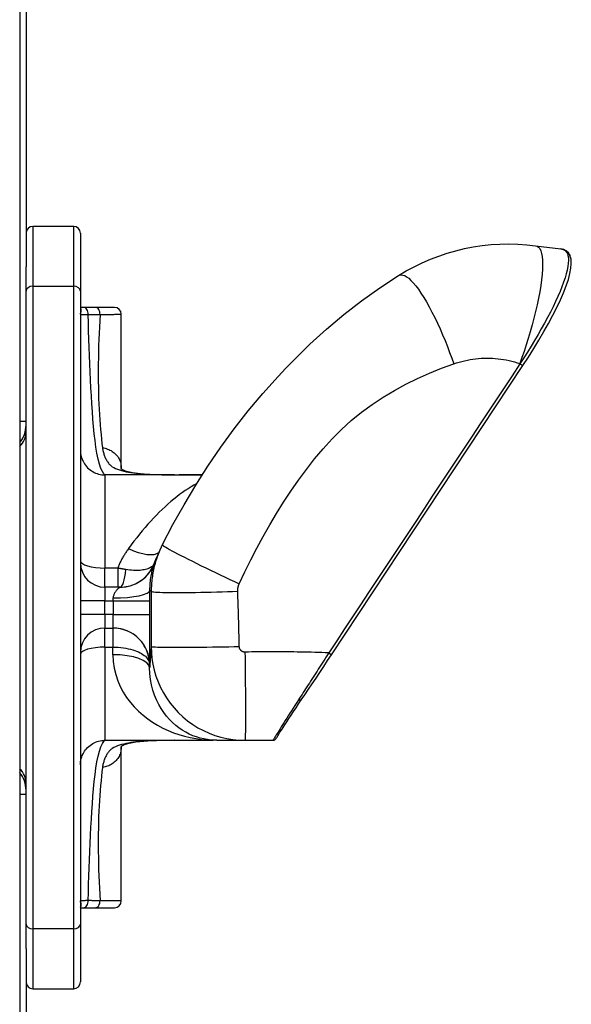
# Model space of a CAD drawing. Header units: inches. Extents: x 6 to 217, y 10 to 119.
# Tile 133 of 141: x 102.54 to 104.13, y 48.73 to 51.58. Entities that reach past the tile are written whole.
import ezdxf

# ---------------------------------------------------------------- set-up
doc = ezdxf.new("R2010")
doc.units = ezdxf.units.IN
doc.header["$MEASUREMENT"] = 0
doc.layers.add('Visible Edges(ANSI)', color=7, linetype='Continuous', lineweight=25)
doc.layers.add('Visible Tangent Edges(ANSI)', color=7, linetype='Continuous', lineweight=25)

msp = doc.modelspace()

# ---------------------------------------------------------------- linework, layer by layer
at = {"layer": 'Visible Edges(ANSI)'}
for p, q in [((102.5385, 79.6177), (102.5385, 20.1367)), ((102.557, 77.0195), (102.557, 50.8633)), ((102.6948, 50.9801), (102.5766, 50.9801)), ((102.7144, 50.9604), (102.7144, 50.7929)), ((104.0316, 50.9245), (104.105, 50.9152)), ((102.557, 50.7929), (102.557, 50.8633)), ((102.557, 48.9625), (102.557, 50.7929)), ((102.7144, 50.7929), (102.7144, 48.9625)), ((102.7232, 50.7458), (102.7144, 50.7458)), ((102.7576, 50.7458), (102.7232, 50.7458)), ((102.8129, 50.7458), (102.7576, 50.7458)), ((102.8326, 50.2806), (102.8326, 50.7262)), ((103.4411, 49.7413), (103.9945, 50.5777)), ((102.5385, 50.4171), (102.557, 50.4171)), ((102.9866, 50.2616), (102.7853, 50.2616)), ((102.9866, 50.2616), (102.9999, 50.2616)), ((102.9335, 50.019), (102.9418, 50.0385)), ((102.9418, 50.0385), (102.9516, 50.0598)), ((102.8288, 49.9368), (102.7853, 49.9368)), ((102.7853, 49.8187), (102.8086, 49.8187)), ((102.7853, 49.4939), (102.9866, 49.4939)), ((102.8326, 49.4766), (102.8326, 49.4748)), ((102.8326, 49.0293), (102.8326, 49.4748)), ((102.9866, 49.4939), (102.9999, 49.4939)), ((103.0688, 49.494), (103.0805, 49.494)), ((103.1094, 49.4939), (103.1904, 49.4939)), ((103.1904, 49.4939), (103.2718, 49.4939)), ((102.5385, 49.3384), (102.557, 49.3384)), ((102.7144, 49.0096), (102.7232, 49.0096)), ((102.7232, 49.0096), (102.7576, 49.0096)), ((102.7576, 49.0096), (102.8129, 49.0096)), ((102.557, 48.8921), (102.557, 48.9625)), ((102.7144, 48.9625), (102.7144, 48.7951)), ((102.557, 48.8921), (102.557, 22.736)), ((102.5766, 48.7754), (102.6948, 48.7754))]:
    msp.add_line(p, q, dxfattribs=at)
at = {"layer": 'Visible Edges(ANSI)', "flags": 128}
for points in [[(103.6351, 50.8382), (103.6572, 50.8514), (103.68, 50.8637), (103.7033, 50.875), (103.7271, 50.8853), (103.7513, 50.8945), (103.7758, 50.9028), (103.8007, 50.9099), (103.8257, 50.916), (103.8511, 50.9209), (103.8767, 50.9248), (103.9025, 50.9275), (103.9284, 50.9292), (103.9543, 50.9297), (103.9802, 50.9291), (104.006, 50.9274), (104.0316, 50.9245)], [(103.9945, 50.5777), (104.0106, 50.6023), (104.0262, 50.627), (104.0413, 50.6516), (104.0556, 50.6759), (104.0691, 50.6999), (104.0817, 50.7233), (104.0932, 50.7459), (104.1035, 50.7678), (104.1126, 50.7886), (104.1202, 50.8083), (104.1264, 50.8267), (104.1309, 50.8436), (104.1338, 50.8591), (104.1349, 50.8731), (104.1341, 50.8855), (104.131, 50.8965)], [(104.1308, 50.8969), (104.1264, 50.9039), (104.1203, 50.9095), (104.113, 50.9133), (104.105, 50.9152)], [(104.1235, 50.902), (104.1239, 50.902), (104.1243, 50.9019), (104.1247, 50.9018), (104.1251, 50.9017), (104.1255, 50.9016), (104.1259, 50.9014), (104.1262, 50.9013), (104.1266, 50.9011), (104.127, 50.9009), (104.1273, 50.9007), (104.1277, 50.9005), (104.128, 50.9002), (104.1283, 50.9), (104.1286, 50.8997), (104.1289, 50.8994), (104.1292, 50.8992), (104.1295, 50.8989), (104.1298, 50.8986), (104.13, 50.8982), (104.1302, 50.8979), (104.1304, 50.8976), (104.1306, 50.8972), (104.1308, 50.8969), (104.131, 50.8965)], [(102.9516, 50.0598), (102.982, 50.1181), (103.0141, 50.1754), (103.0479, 50.2318), (103.0834, 50.2871), (103.1206, 50.3413), (103.1595, 50.3944), (103.2001, 50.4464), (103.2423, 50.497), (103.2861, 50.5462), (103.3086, 50.5702), (103.3315, 50.5937), (103.3547, 50.6168), (103.3783, 50.6394), (103.4267, 50.6833), (103.4767, 50.7252), (103.5281, 50.7651), (103.5809, 50.8028), (103.6351, 50.8382)], [(102.7144, 50.3325), (102.7146, 50.3278), (102.715, 50.3232), (102.7158, 50.3186), (102.7169, 50.3141), (102.7182, 50.3097), (102.7198, 50.3053), (102.7218, 50.3011), (102.7239, 50.297), (102.7264, 50.2931), (102.7291, 50.2893), (102.732, 50.2857), (102.7352, 50.2823), (102.7386, 50.2792), (102.7422, 50.2762), (102.7459, 50.2735), (102.7499, 50.2711), (102.754, 50.2689), (102.7582, 50.267), (102.7625, 50.2653), (102.767, 50.264), (102.7715, 50.263), (102.7761, 50.2622), (102.7807, 50.2617), (102.7853, 50.2616)], [(102.8326, 50.2806), (102.8325, 50.2789), (102.8323, 50.2785), (102.832, 50.2791), (102.8321, 50.2792), (102.8329, 50.2787), (102.8348, 50.2775), (102.8377, 50.276), (102.8417, 50.2743), (102.8465, 50.2727), (102.8522, 50.2711), (102.8652, 50.2684), (102.8801, 50.2663), (102.8962, 50.2647), (102.9133, 50.2636), (102.9311, 50.2628), (102.9495, 50.2622), (102.9684, 50.2618), (102.9877, 50.2616)], [(103.0666, 50.2615), (103.0498, 50.2615), (103.0329, 50.2615), (103.0163, 50.2616), (102.9999, 50.2616)], [(103.3535, 49.6108), (103.3638, 49.6259), (103.3743, 49.6416), (103.3851, 49.6576), (103.3961, 49.6739), (103.4072, 49.6905), (103.4185, 49.7073), (103.4298, 49.7243), (103.4411, 49.7413)], [(103.2718, 49.4939), (103.2748, 49.4943), (103.2765, 49.495), (103.278, 49.4961), (103.2791, 49.4971), (103.2797, 49.4978), (103.28, 49.4982), (103.2802, 49.4986), (103.2805, 49.499), (103.2815, 49.5007), (103.2832, 49.5033), (103.2854, 49.5069), (103.2883, 49.5115), (103.2918, 49.517), (103.2959, 49.5234), (103.3006, 49.5307), (103.3058, 49.5386), (103.3114, 49.5473), (103.3175, 49.5566), (103.3241, 49.5665), (103.331, 49.5769), (103.3382, 49.5878), (103.3457, 49.5991), (103.3535, 49.6108)], [(102.7144, 49.423), (102.7146, 49.4277), (102.715, 49.4323), (102.7158, 49.4368), (102.7169, 49.4413), (102.7182, 49.4458), (102.7198, 49.4501), (102.7218, 49.4544), (102.7239, 49.4584), (102.7264, 49.4624), (102.7291, 49.4661), (102.732, 49.4697), (102.7352, 49.4731), (102.7386, 49.4763), (102.7422, 49.4792), (102.7459, 49.4819), (102.7499, 49.4844), (102.754, 49.4866), (102.7582, 49.4885), (102.7625, 49.4901), (102.767, 49.4915), (102.7715, 49.4925), (102.7761, 49.4933), (102.7807, 49.4937), (102.7853, 49.4939)], [(102.9876, 49.4939), (102.9606, 49.4935), (102.9344, 49.4928), (102.9093, 49.4917), (102.8974, 49.4908), (102.8859, 49.4898), (102.875, 49.4885), (102.8648, 49.487), (102.8554, 49.4851), (102.8472, 49.483), (102.8405, 49.4807), (102.8356, 49.4784), (102.8329, 49.4768), (102.8321, 49.4762)], [(102.9999, 49.4939), (103.0168, 49.4939), (103.0341, 49.4939), (103.0514, 49.494), (103.0688, 49.494)]]:
    msp.add_lwpolyline(points, dxfattribs=at)
at = {"layer": 'Visible Edges(ANSI)'}
for centre, radius, start, end in [((102.5766, 50.9604), 0.0197, 90, 180), ((102.6948, 50.9604), 0.0197, 0, 90), ((102.8129, 50.7262), 0.0197, 0, 90), ((102.4782, 50.4056), 0.0787, 319.996, 0), ((102.7853, 50.0077), 0.0709, 180, 270), ((102.7853, 49.7478), 0.0709, 90, 180), ((102.4782, 49.3498), 0.0787, 0, 40.004), ((102.8129, 49.0293), 0.0197, 270, 0), ((102.5766, 48.7951), 0.0197, 180, 270), ((102.6948, 48.7951), 0.0197, 270, 0)]:
    msp.add_arc(centre, radius, start, end, dxfattribs=at)
for centre, major_axis, ratio, start_param, end_param in [((103.0805, 49.4993), (-0.1897, 0), 0.028121, 1.570807, 1.665169), ((103.0905, 49.4125), (0.1151, 0.0117), 0.700795, 1.385374, 1.430574)]:
    msp.add_ellipse(centre, major_axis=major_axis, ratio=ratio, start_param=start_param, end_param=end_param, dxfattribs=at)
at = {"layer": 'Visible Tangent Edges(ANSI)'}
for p, q in [((102.5766, 50.9801), (102.5766, 50.8072)), ((102.6948, 50.8072), (102.6948, 50.9801)), ((102.5766, 50.8072), (102.5766, 48.9483)), ((102.5766, 50.8072), (102.6948, 50.8072)), ((102.6948, 48.9483), (102.6948, 50.8072)), ((103.9859, 50.5833), (103.9863, 50.5831)), ((103.9863, 50.5831), (103.9945, 50.5777)), ((102.7853, 50.2616), (102.7853, 49.9921)), ((102.8222, 49.9921), (102.7853, 49.9921)), ((102.7853, 49.9368), (102.7853, 49.9921)), ((102.8222, 49.9921), (102.8222, 49.9368)), ((102.7853, 49.9368), (102.7853, 49.8974)), ((102.9155, 49.9277), (102.9192, 49.9249)), ((102.9192, 49.9249), (102.9192, 49.9171)), ((102.7853, 49.8974), (102.7144, 49.8974)), ((102.7853, 49.858), (102.7853, 49.8974)), ((102.7853, 49.8974), (102.8092, 49.8974)), ((102.8092, 49.8974), (102.8092, 49.858)), ((102.8092, 49.8974), (102.9155, 49.8974)), ((102.9155, 49.858), (102.9155, 49.8974)), ((102.9192, 49.9171), (102.9192, 49.8384)), ((102.7853, 49.858), (102.7144, 49.858)), ((102.7853, 49.858), (102.7853, 49.8187)), ((102.8092, 49.858), (102.7853, 49.858)), ((102.8092, 49.858), (102.9155, 49.858)), ((102.9192, 49.8384), (102.9192, 49.765)), ((102.7853, 49.7634), (102.7853, 49.8187)), ((102.8081, 49.8187), (102.8081, 49.7634)), ((102.8086, 49.8187), (102.8081, 49.8187)), ((102.7853, 49.7634), (102.8081, 49.7634)), ((102.7853, 49.7634), (102.7853, 49.4939)), ((102.8081, 49.7634), (102.8083, 49.7634)), ((103.4329, 49.7467), (103.4411, 49.7413)), ((102.9145, 49.7124), (102.9149, 49.7124)), ((103.0688, 49.494), (103.0688, 49.494)), ((103.0805, 49.494), (103.0688, 49.494)), ((103.0805, 49.494), (103.0805, 49.494)), ((102.5766, 48.9483), (102.5766, 48.7754)), ((102.6948, 48.9483), (102.5766, 48.9483)), ((102.6948, 48.7754), (102.6948, 48.9483))]:
    msp.add_line(p, q, dxfattribs=at)
at = {"layer": 'Visible Tangent Edges(ANSI)', "flags": 128}
for points in [[(104.0316, 50.9245), (104.0361, 50.9232), (104.0401, 50.9203), (104.0436, 50.9159), (104.0465, 50.9099), (104.0489, 50.9023), (104.0506, 50.8931), (104.0516, 50.8824), (104.0519, 50.8702), (104.0516, 50.8567), (104.0505, 50.8418), (104.0488, 50.8258), (104.0465, 50.8089), (104.0436, 50.7911), (104.0401, 50.7726), (104.036, 50.7536), (104.0316, 50.7342), (104.0267, 50.7147), (104.0215, 50.6951), (104.016, 50.6756), (104.0102, 50.6563), (104.0043, 50.6374), (103.9982, 50.6188), (103.9921, 50.6008), (103.9859, 50.5833)], [(104.1235, 50.902), (104.1253, 50.8963), (104.1264, 50.8896), (104.1267, 50.882), (104.1262, 50.8735), (104.125, 50.8641), (104.123, 50.8539), (104.1203, 50.8429), (104.1168, 50.8311), (104.1126, 50.8187), (104.1077, 50.8056), (104.1022, 50.7919), (104.0961, 50.7777), (104.0894, 50.763), (104.0821, 50.7479), (104.0743, 50.7324), (104.0659, 50.7165), (104.0572, 50.7003), (104.048, 50.6839), (104.0385, 50.6673), (104.0286, 50.6506), (104.0184, 50.6338), (104.0079, 50.6169), (103.9972, 50.6), (103.9863, 50.5831)], [(104.1049, 50.9152), (104.106, 50.915), (104.107, 50.9149), (104.108, 50.9146), (104.109, 50.9144), (104.1099, 50.9141), (104.1109, 50.9138), (104.1118, 50.9134), (104.1127, 50.913), (104.1135, 50.9126), (104.1144, 50.9122), (104.1152, 50.9117), (104.116, 50.9111), (104.1167, 50.9106), (104.1175, 50.91), (104.1182, 50.9093), (104.1189, 50.9087), (104.1195, 50.9079), (104.1202, 50.9072), (104.1208, 50.9064), (104.1214, 50.9056), (104.1219, 50.9048), (104.1225, 50.9039), (104.123, 50.903), (104.1235, 50.902)], [(103.6351, 50.8382), (103.6388, 50.8399), (103.643, 50.8404), (103.6476, 50.8397), (103.6527, 50.8378), (103.6583, 50.8346), (103.6644, 50.8301), (103.6708, 50.8242), (103.6776, 50.8169), (103.6848, 50.8083), (103.6922, 50.7984), (103.6999, 50.7873), (103.7077, 50.775), (103.7157, 50.7617), (103.7237, 50.7474), (103.7317, 50.7324), (103.7396, 50.7167), (103.7474, 50.7004), (103.755, 50.6838), (103.7623, 50.6669), (103.7695, 50.6499), (103.7763, 50.6329), (103.7828, 50.616), (103.789, 50.5993), (103.7948, 50.5829)], [(102.7151, 50.7299), (102.7153, 50.7305), (102.7154, 50.7312), (102.7156, 50.7318), (102.7158, 50.7325), (102.7159, 50.7331), (102.7161, 50.7338), (102.7162, 50.7345), (102.7164, 50.7351), (102.7165, 50.7358), (102.7166, 50.7364), (102.7167, 50.7371), (102.7167, 50.7377), (102.7167, 50.7383), (102.7167, 50.7389), (102.7167, 50.7395), (102.7166, 50.7401), (102.7165, 50.7407), (102.7164, 50.7412), (102.7162, 50.7417), (102.7159, 50.7422), (102.7156, 50.7427), (102.7153, 50.7431), (102.7149, 50.7436), (102.7144, 50.7439)], [(102.7144, 50.7262), (102.7144, 50.7263), (102.7144, 50.7265), (102.7145, 50.7266), (102.7145, 50.7268), (102.7145, 50.7269), (102.7145, 50.7271), (102.7145, 50.7273), (102.7145, 50.7274), (102.7145, 50.7276), (102.7146, 50.7277), (102.7146, 50.7279), (102.7146, 50.728), (102.7146, 50.7282), (102.7147, 50.7284), (102.7147, 50.7285), (102.7147, 50.7287), (102.7148, 50.7288), (102.7148, 50.729), (102.7148, 50.7291), (102.7149, 50.7293), (102.7149, 50.7295), (102.715, 50.7296), (102.715, 50.7298), (102.7151, 50.7299)], [(102.7144, 50.7262), (102.7145, 50.7261), (102.7146, 50.726), (102.7148, 50.726), (102.7151, 50.7259), (102.7155, 50.7259), (102.7159, 50.7258), (102.7164, 50.7258), (102.7171, 50.7258), (102.7177, 50.7257), (102.7185, 50.7257), (102.7193, 50.7256), (102.7202, 50.7256), (102.7212, 50.7255), (102.7223, 50.7255), (102.7234, 50.7254), (102.7246, 50.7254), (102.7259, 50.7254), (102.7273, 50.7253), (102.7287, 50.7253), (102.7302, 50.7253), (102.7317, 50.7252), (102.7333, 50.7252), (102.735, 50.7252), (102.7367, 50.7251)], [(102.7367, 50.7251), (102.7382, 50.7252), (102.7396, 50.7252), (102.741, 50.7252), (102.7425, 50.7252), (102.7439, 50.7252), (102.7453, 50.7253), (102.7468, 50.7253), (102.7482, 50.7253), (102.7496, 50.7253), (102.7511, 50.7254), (102.7525, 50.7254), (102.7539, 50.7254), (102.7554, 50.7254), (102.7568, 50.7254), (102.7582, 50.7255), (102.7597, 50.7255), (102.7611, 50.7255), (102.7625, 50.7255), (102.764, 50.7255), (102.7654, 50.7256), (102.7668, 50.7256), (102.7683, 50.7256), (102.7697, 50.7256), (102.7711, 50.7256)], [(102.7853, 50.2616), (102.7823, 50.2646), (102.7782, 50.2709), (102.7736, 50.2804), (102.7692, 50.2928), (102.7654, 50.3075), (102.762, 50.324), (102.7591, 50.3419), (102.7566, 50.3609), (102.7544, 50.3808), (102.7525, 50.4016), (102.7507, 50.423), (102.7491, 50.4449), (102.7476, 50.4672), (102.7462, 50.4899), (102.7449, 50.5129), (102.7437, 50.5362), (102.7426, 50.5596), (102.7415, 50.5832), (102.7406, 50.6068), (102.7397, 50.6305), (102.7388, 50.6542), (102.7381, 50.6779), (102.7374, 50.7016), (102.7367, 50.7251)], [(102.7711, 50.7256), (102.7701, 50.7075), (102.7692, 50.6893), (102.7684, 50.6713), (102.7677, 50.6534), (102.7671, 50.6356), (102.7666, 50.6179), (102.7662, 50.6003), (102.766, 50.583), (102.7658, 50.5658), (102.7658, 50.5488), (102.7659, 50.5319), (102.7662, 50.5154), (102.7666, 50.499), (102.7671, 50.4829), (102.7677, 50.467), (102.7685, 50.4514), (102.7694, 50.4361), (102.7704, 50.4212), (102.7715, 50.4066), (102.7726, 50.3924), (102.7739, 50.3786), (102.7753, 50.3652), (102.7767, 50.3524), (102.7782, 50.3401)], [(102.7711, 50.7256), (102.7759, 50.7257), (102.7805, 50.7257), (102.7849, 50.7257), (102.7892, 50.7258), (102.7932, 50.7258), (102.7971, 50.7258), (102.8009, 50.7259), (102.8044, 50.7259), (102.8077, 50.7259), (102.8109, 50.7259), (102.8138, 50.726), (102.8165, 50.726), (102.8191, 50.726), (102.8214, 50.726), (102.8235, 50.726), (102.8254, 50.7261), (102.8271, 50.7261), (102.8285, 50.7261), (102.8297, 50.7261), (102.8307, 50.7261), (102.8315, 50.7261), (102.8321, 50.7261), (102.8324, 50.7261), (102.8326, 50.7262)], [(103.1739, 49.9465), (103.1903, 49.9813), (103.2072, 50.0158), (103.2248, 50.05), (103.243, 50.0838), (103.2621, 50.1173), (103.2818, 50.1503), (103.3023, 50.1828), (103.3235, 50.2149), (103.3455, 50.2464), (103.3683, 50.2774), (103.392, 50.3078), (103.4166, 50.3373), (103.4425, 50.3658), (103.4697, 50.393), (103.4982, 50.4187), (103.5279, 50.4429), (103.5588, 50.4654), (103.5905, 50.4864), (103.6231, 50.5059), (103.6564, 50.524), (103.6902, 50.5406), (103.7246, 50.5559), (103.7594, 50.57), (103.7948, 50.5829)], [(103.9863, 50.5831), (103.9633, 50.5483), (103.9402, 50.5134), (103.9172, 50.4786), (103.8941, 50.4437), (103.871, 50.4089), (103.848, 50.374), (103.8249, 50.3392), (103.8019, 50.3043), (103.7788, 50.2695), (103.7557, 50.2346), (103.7327, 50.1998), (103.7096, 50.1649), (103.6866, 50.1301), (103.6635, 50.0952), (103.6404, 50.0604), (103.6174, 50.0255), (103.5943, 49.9907), (103.5712, 49.9558), (103.5482, 49.921), (103.5251, 49.8861), (103.5021, 49.8513), (103.479, 49.8164), (103.4559, 49.7816), (103.4329, 49.7467)], [(103.7948, 50.5829), (103.8025, 50.5854), (103.8103, 50.5878), (103.8181, 50.5899), (103.826, 50.5919), (103.834, 50.5936), (103.8419, 50.5951), (103.85, 50.5963), (103.858, 50.5974), (103.8661, 50.5982), (103.8741, 50.5988), (103.8822, 50.5992), (103.8903, 50.5994), (103.8985, 50.5993), (103.9066, 50.599), (103.9147, 50.5985), (103.9228, 50.5977), (103.9308, 50.5967), (103.9389, 50.5955), (103.9468, 50.5941), (103.9548, 50.5924), (103.9627, 50.5904), (103.9705, 50.5883), (103.9783, 50.5859), (103.9859, 50.5833)], [(102.7782, 50.3401), (102.7819, 50.3395), (102.7855, 50.3387), (102.7892, 50.3376), (102.7927, 50.3364), (102.7962, 50.335), (102.7996, 50.3334), (102.803, 50.3317), (102.8062, 50.3297), (102.8092, 50.3275), (102.8122, 50.3252), (102.8149, 50.3227), (102.8175, 50.32), (102.8199, 50.3172), (102.8222, 50.3143), (102.8242, 50.3112), (102.826, 50.308), (102.8275, 50.3047), (102.8289, 50.3014), (102.83, 50.298), (102.831, 50.2946), (102.8317, 50.2911), (102.8322, 50.2876), (102.8325, 50.2841), (102.8326, 50.2806)], [(102.7782, 50.3401), (102.7786, 50.3373), (102.7791, 50.3346), (102.7796, 50.3318), (102.7802, 50.3291), (102.7808, 50.3264), (102.7816, 50.3238), (102.7823, 50.3212), (102.7832, 50.3187), (102.7841, 50.3161), (102.7851, 50.3137), (102.7861, 50.3113), (102.7872, 50.3089), (102.7884, 50.3066), (102.7897, 50.3043), (102.791, 50.3021), (102.7924, 50.2999), (102.7939, 50.2979), (102.7954, 50.2958), (102.797, 50.2939), (102.7987, 50.292), (102.8005, 50.2902), (102.8023, 50.2885), (102.8043, 50.2868), (102.8063, 50.2853)], [(102.8063, 50.2853), (102.8111, 50.2826), (102.8162, 50.2801), (102.8216, 50.2778), (102.8273, 50.2758), (102.8334, 50.2739), (102.8397, 50.2722), (102.8463, 50.2707), (102.8531, 50.2694), (102.8602, 50.2682), (102.8675, 50.2672), (102.875, 50.2663), (102.8828, 50.2656), (102.8907, 50.2649), (102.8987, 50.2643), (102.907, 50.2638), (102.9153, 50.2633), (102.9238, 50.2629), (102.9325, 50.2626), (102.9413, 50.2624), (102.9501, 50.2621), (102.9591, 50.262), (102.9682, 50.2618), (102.9774, 50.2617), (102.9866, 50.2616)], [(103.0506, 50.2361), (103.0426, 50.2316), (103.0344, 50.2268), (103.0262, 50.2217), (103.0179, 50.2162), (103.0096, 50.2104), (103.0012, 50.2044), (102.9929, 50.198), (102.9845, 50.1913), (102.9761, 50.1844), (102.9677, 50.1771), (102.9593, 50.1696), (102.9509, 50.1618), (102.9426, 50.1537), (102.9342, 50.1454), (102.9259, 50.1367), (102.9176, 50.1279), (102.9094, 50.1188), (102.9013, 50.1094), (102.8932, 50.0998), (102.8852, 50.09), (102.8772, 50.0799), (102.8693, 50.0697), (102.8615, 50.0592), (102.8537, 50.0486)], [(102.9999, 50.2616), (103.0026, 50.2616), (103.0053, 50.2616), (103.008, 50.2616), (103.0108, 50.2616), (103.0135, 50.2616), (103.0163, 50.2616), (103.019, 50.2616), (103.0218, 50.2615), (103.0246, 50.2615), (103.0273, 50.2615), (103.0301, 50.2615), (103.0329, 50.2615), (103.0357, 50.2615), (103.0385, 50.2615), (103.0413, 50.2615), (103.0441, 50.2615), (103.0469, 50.2615), (103.0497, 50.2615), (103.0525, 50.2615), (103.0554, 50.2615), (103.0582, 50.2615), (103.061, 50.2615), (103.0638, 50.2615), (103.0666, 50.2615)], [(102.8537, 50.0486), (102.852, 50.0464), (102.8505, 50.0442), (102.8489, 50.042), (102.8473, 50.0398), (102.8458, 50.0375), (102.8443, 50.0353), (102.8429, 50.033), (102.8414, 50.0307), (102.84, 50.0284), (102.8386, 50.0261), (102.8373, 50.0237), (102.8359, 50.0214), (102.8346, 50.019), (102.8334, 50.0166), (102.8321, 50.0142), (102.8309, 50.0118), (102.8297, 50.0094), (102.8285, 50.0069), (102.8274, 50.0045), (102.8263, 50.002), (102.8252, 49.9996), (102.8242, 49.9971), (102.8232, 49.9946), (102.8222, 49.9921)], [(102.9418, 50.0385), (102.94, 50.034), (102.9383, 50.0295), (102.9366, 50.0249), (102.935, 50.0204), (102.9335, 50.0158), (102.932, 50.0111), (102.9307, 50.0065), (102.9294, 50.0018), (102.9282, 49.9971), (102.927, 49.9924), (102.926, 49.9877), (102.925, 49.9829), (102.9241, 49.9782), (102.9232, 49.9734), (102.9225, 49.9686), (102.9218, 49.9637), (102.9212, 49.9589), (102.9207, 49.9541), (102.9202, 49.9492), (102.9199, 49.9444), (102.9196, 49.9395), (102.9194, 49.9346), (102.9193, 49.9298), (102.9192, 49.9249)], [(102.9516, 50.0598), (102.9518, 50.0591), (102.9528, 50.0581), (102.9547, 50.0566), (102.9575, 50.0547), (102.9613, 50.0523), (102.966, 50.0494), (102.9718, 50.0462), (102.9786, 50.0424), (102.9863, 50.0382), (102.995, 50.0336), (103.0046, 50.0286), (103.0151, 50.0233), (103.0263, 50.0176), (103.0383, 50.0116), (103.0508, 50.0054), (103.0638, 49.999), (103.0772, 49.9924), (103.0909, 49.9858), (103.1049, 49.9791), (103.1189, 49.9724), (103.1328, 49.9658), (103.1467, 49.9592), (103.1605, 49.9528), (103.1739, 49.9465)], [(102.9155, 49.9277), (102.9155, 49.9333), (102.9157, 49.9388), (102.916, 49.9442), (102.9164, 49.9495), (102.9169, 49.9546), (102.9175, 49.9595), (102.9182, 49.9643), (102.919, 49.9689), (102.9197, 49.9733), (102.9206, 49.9774), (102.9214, 49.9813), (102.9223, 49.985), (102.9231, 49.9884), (102.924, 49.9915), (102.9248, 49.9944), (102.9255, 49.997), (102.9263, 49.9993), (102.9269, 50.0013), (102.9274, 50.003), (102.9279, 50.0044), (102.9283, 50.0055), (102.9285, 50.0063), (102.9287, 50.0067), (102.9287, 50.0068)], [(102.9284, 50.0064), (102.9286, 50.0069), (102.9288, 50.0074), (102.929, 50.008), (102.9292, 50.0085), (102.9294, 50.009), (102.9296, 50.0096), (102.9298, 50.0101), (102.93, 50.0106), (102.9302, 50.0111), (102.9305, 50.0117), (102.9307, 50.0122), (102.9309, 50.0127), (102.9311, 50.0132), (102.9313, 50.0138), (102.9315, 50.0143), (102.9317, 50.0148), (102.932, 50.0153), (102.9322, 50.0159), (102.9324, 50.0164), (102.9326, 50.0169), (102.9328, 50.0174), (102.9331, 50.0179), (102.9333, 50.0185), (102.9335, 50.019)], [(102.9287, 50.0068), (102.9287, 50.0068), (102.9287, 50.0068), (102.9287, 50.0067), (102.9287, 50.0067), (102.9286, 50.0067), (102.9286, 50.0067), (102.9286, 50.0067), (102.9286, 50.0067), (102.9286, 50.0066), (102.9286, 50.0066), (102.9286, 50.0066), (102.9286, 50.0066), (102.9285, 50.0066), (102.9285, 50.0065), (102.9285, 50.0065), (102.9285, 50.0065), (102.9285, 50.0065), (102.9285, 50.0065), (102.9285, 50.0064), (102.9285, 50.0064), (102.9285, 50.0064), (102.9284, 50.0064), (102.9284, 50.0064), (102.9284, 50.0064)], [(102.8457, 49.9877), (102.8447, 49.9879), (102.8437, 49.988), (102.8428, 49.9882), (102.8418, 49.9884), (102.8408, 49.9885), (102.8398, 49.9887), (102.8389, 49.9889), (102.8379, 49.989), (102.8369, 49.9892), (102.8359, 49.9894), (102.835, 49.9896), (102.834, 49.9898), (102.833, 49.9899), (102.832, 49.9901), (102.831, 49.9903), (102.8301, 49.9905), (102.8291, 49.9907), (102.8281, 49.9909), (102.8271, 49.9911), (102.8261, 49.9913), (102.8252, 49.9915), (102.8242, 49.9917), (102.8232, 49.9919), (102.8222, 49.9921)], [(102.8288, 49.9368), (102.8348, 49.937), (102.8408, 49.9375), (102.8467, 49.9383), (102.8524, 49.9395), (102.858, 49.9409), (102.8634, 49.9426), (102.8687, 49.9446), (102.8738, 49.9469), (102.8787, 49.9493), (102.8835, 49.952), (102.888, 49.9549), (102.8924, 49.958), (102.8965, 49.9613), (102.9004, 49.9647), (102.9042, 49.9683), (102.9077, 49.972), (102.911, 49.9759), (102.9142, 49.9799), (102.9171, 49.984), (102.9198, 49.9883), (102.9222, 49.9927), (102.9245, 49.9971), (102.9266, 50.0017), (102.9284, 50.0064)], [(102.9284, 50.0064), (102.9275, 50.0042), (102.9264, 50.0022), (102.925, 50.0003), (102.9234, 49.9985), (102.9216, 49.9968), (102.9196, 49.9952), (102.9173, 49.9937), (102.9149, 49.9923), (102.9122, 49.9911), (102.9092, 49.9899), (102.9061, 49.9889), (102.9027, 49.9879), (102.8991, 49.9871), (102.8953, 49.9865), (102.8912, 49.9859), (102.8869, 49.9855), (102.8825, 49.9853), (102.8778, 49.9851), (102.8729, 49.9852), (102.8678, 49.9854), (102.8625, 49.9857), (102.857, 49.9862), (102.8514, 49.9869), (102.8457, 49.9877)], [(102.8288, 49.9368), (102.8287, 49.9367), (102.8285, 49.9365), (102.8281, 49.9362), (102.8275, 49.9358), (102.8268, 49.9352), (102.826, 49.9345), (102.825, 49.9337), (102.824, 49.9328), (102.8228, 49.9318), (102.8216, 49.9306), (102.8204, 49.9294), (102.8191, 49.928), (102.8179, 49.9266), (102.8166, 49.925), (102.8154, 49.9234), (102.8143, 49.9217), (102.8132, 49.9199), (102.8122, 49.918), (102.8113, 49.9161), (102.8106, 49.9141), (102.81, 49.912), (102.8095, 49.9099), (102.8093, 49.9078), (102.8092, 49.9056)], [(102.9192, 49.9249), (102.9197, 49.9244), (102.9212, 49.9239), (102.9236, 49.9234), (102.927, 49.923), (102.9315, 49.9226), (102.9371, 49.9223), (102.9438, 49.922), (102.9516, 49.9217), (102.9604, 49.9215), (102.9703, 49.9214), (102.9812, 49.9213), (102.993, 49.9213), (103.0056, 49.9213), (103.0189, 49.9214), (103.0329, 49.9215), (103.0475, 49.9217), (103.0624, 49.922), (103.0777, 49.9223), (103.0931, 49.9226), (103.1086, 49.923), (103.1241, 49.9234), (103.1395, 49.9239), (103.1547, 49.9244), (103.1695, 49.9249)], [(103.1695, 49.9249), (103.1695, 49.9258), (103.1695, 49.9267), (103.1695, 49.9277), (103.1696, 49.9286), (103.1696, 49.9295), (103.1697, 49.9304), (103.1698, 49.9314), (103.1699, 49.9323), (103.17, 49.9332), (103.1701, 49.9341), (103.1703, 49.935), (103.1705, 49.9359), (103.1707, 49.9368), (103.1709, 49.9377), (103.1711, 49.9386), (103.1713, 49.9395), (103.1716, 49.9404), (103.1719, 49.9413), (103.1722, 49.9422), (103.1725, 49.9431), (103.1728, 49.9439), (103.1732, 49.9448), (103.1736, 49.9456), (103.1739, 49.9465)], [(103.174, 49.765), (103.1739, 49.7717), (103.1737, 49.7784), (103.1736, 49.7851), (103.1735, 49.7917), (103.1733, 49.7984), (103.1731, 49.805), (103.173, 49.8117), (103.1728, 49.8183), (103.1726, 49.825), (103.1725, 49.8317), (103.1723, 49.8383), (103.1721, 49.845), (103.1719, 49.8516), (103.1717, 49.8583), (103.1715, 49.865), (103.1713, 49.8716), (103.1711, 49.8783), (103.1709, 49.8849), (103.1707, 49.8916), (103.1705, 49.8982), (103.1702, 49.9049), (103.17, 49.9116), (103.1698, 49.9182), (103.1695, 49.9249)], [(102.9145, 49.7124), (102.9143, 49.7187), (102.9138, 49.725), (102.9128, 49.7313), (102.9115, 49.7375), (102.9098, 49.7437), (102.9077, 49.7497), (102.9053, 49.7557), (102.9024, 49.7616), (102.8992, 49.7673), (102.8956, 49.7729), (102.8916, 49.7783), (102.8872, 49.7835), (102.8824, 49.7884), (102.8773, 49.7931), (102.8718, 49.7976), (102.8659, 49.8016), (102.8596, 49.8054), (102.853, 49.8087), (102.8461, 49.8117), (102.839, 49.8141), (102.8316, 49.816), (102.824, 49.8175), (102.8163, 49.8184), (102.8086, 49.8187)], [(102.8083, 49.7634), (102.816, 49.7632), (102.8237, 49.7629), (102.8313, 49.7622), (102.8387, 49.7613), (102.8458, 49.7602), (102.8527, 49.7589), (102.8593, 49.7574), (102.8656, 49.7557), (102.8715, 49.7538), (102.877, 49.7517), (102.8822, 49.7495), (102.887, 49.7472), (102.8914, 49.7448), (102.8954, 49.7422), (102.899, 49.7395), (102.9023, 49.7368), (102.9051, 49.7339), (102.9076, 49.731), (102.9097, 49.728), (102.9114, 49.725), (102.9128, 49.7219), (102.9137, 49.7188), (102.9143, 49.7156), (102.9145, 49.7124)], [(102.9192, 49.765), (102.919, 49.7635), (102.9188, 49.7617), (102.9186, 49.7598), (102.9184, 49.7577), (102.9182, 49.7555), (102.918, 49.7531), (102.9178, 49.7506), (102.9176, 49.748), (102.9175, 49.7453), (102.9173, 49.7426), (102.9171, 49.7397), (102.9169, 49.7368), (102.9167, 49.7339), (102.9165, 49.731), (102.9163, 49.7281), (102.9161, 49.7251), (102.9159, 49.7222), (102.9157, 49.7194), (102.9155, 49.7166), (102.9153, 49.7138), (102.9151, 49.7112), (102.9149, 49.7086), (102.9147, 49.7062), (102.9145, 49.7038)], [(102.9192, 49.765), (102.9198, 49.748), (102.9214, 49.7308), (102.9241, 49.7137), (102.928, 49.6966), (102.933, 49.6798), (102.9391, 49.6633), (102.9462, 49.6471), (102.9544, 49.6314), (102.9637, 49.6163), (102.974, 49.6017), (102.9853, 49.5877), (102.9975, 49.5745), (103.0106, 49.5621), (103.0245, 49.5506), (103.0392, 49.54), (103.0544, 49.5304), (103.0703, 49.5219), (103.0866, 49.5145), (103.1034, 49.5082), (103.1205, 49.5031), (103.1378, 49.4991), (103.1553, 49.4962), (103.1728, 49.4945), (103.1904, 49.4939)], [(102.9192, 49.765), (102.9197, 49.7648), (102.9212, 49.7645), (102.9237, 49.7642), (102.9272, 49.764), (102.9317, 49.7638), (102.9374, 49.7636), (102.9442, 49.7635), (102.9521, 49.7633), (102.9612, 49.7632), (102.9712, 49.7631), (102.9823, 49.7631), (102.9942, 49.7631), (103.0071, 49.7631), (103.0207, 49.7631), (103.0349, 49.7632), (103.0497, 49.7633), (103.0649, 49.7635), (103.0805, 49.7636), (103.0962, 49.7638), (103.112, 49.764), (103.1278, 49.7642), (103.1434, 49.7645), (103.1589, 49.7648), (103.174, 49.765)], [(103.1904, 49.7491), (103.1893, 49.7491), (103.1883, 49.7492), (103.1873, 49.7493), (103.1862, 49.7496), (103.1852, 49.7498), (103.1842, 49.7502), (103.1832, 49.7506), (103.1823, 49.7511), (103.1814, 49.7517), (103.1805, 49.7523), (103.1797, 49.7529), (103.1789, 49.7537), (103.1781, 49.7544), (103.1774, 49.7553), (103.1768, 49.7561), (103.1763, 49.757), (103.1757, 49.758), (103.1753, 49.7589), (103.1749, 49.7599), (103.1746, 49.7609), (103.1744, 49.7619), (103.1742, 49.763), (103.1741, 49.764), (103.174, 49.765)], [(102.8082, 49.7416), (102.8091, 49.7217), (102.8119, 49.7024), (102.8164, 49.6838), (102.8224, 49.666), (102.8298, 49.6491), (102.8384, 49.633), (102.8481, 49.6179), (102.8588, 49.6036), (102.8703, 49.5903), (102.8826, 49.5779), (102.8955, 49.5665), (102.9091, 49.556), (102.9231, 49.5463), (102.9377, 49.5375), (102.9527, 49.5295), (102.968, 49.5223), (102.9836, 49.516), (102.9995, 49.5106), (103.0156, 49.5059), (103.0319, 49.502), (103.0483, 49.4989), (103.0649, 49.4965), (103.0816, 49.4949), (103.0984, 49.494)], [(103.4329, 49.7467), (103.4228, 49.7471), (103.4127, 49.7475), (103.4026, 49.7479), (103.3925, 49.7482), (103.3824, 49.7485), (103.3722, 49.7487), (103.3621, 49.7489), (103.352, 49.7491), (103.3419, 49.7493), (103.3318, 49.7494), (103.3217, 49.7496), (103.3116, 49.7496), (103.3015, 49.7497), (103.2914, 49.7498), (103.2813, 49.7498), (103.2712, 49.7498), (103.2611, 49.7498), (103.251, 49.7497), (103.2409, 49.7496), (103.2308, 49.7496), (103.2207, 49.7495), (103.2106, 49.7494), (103.2005, 49.7492), (103.1904, 49.7491)], [(103.1904, 49.7491), (103.1906, 49.7339), (103.1908, 49.7184), (103.191, 49.7026), (103.1912, 49.6868), (103.1914, 49.6709), (103.1915, 49.6551), (103.1916, 49.6396), (103.1918, 49.6243), (103.1918, 49.6094), (103.1919, 49.5951), (103.1919, 49.5815), (103.192, 49.5686), (103.1919, 49.5566), (103.1919, 49.5455), (103.1918, 49.5355), (103.1918, 49.5265), (103.1916, 49.5186), (103.1915, 49.5118), (103.1914, 49.5061), (103.1912, 49.5016), (103.191, 49.4981), (103.1908, 49.4957), (103.1906, 49.4943), (103.1904, 49.4939)], [(103.4329, 49.7467), (103.4291, 49.7408), (103.4253, 49.7349), (103.4216, 49.729), (103.4178, 49.7231), (103.414, 49.7172), (103.4102, 49.7114), (103.4065, 49.7055), (103.4027, 49.6997), (103.399, 49.6939), (103.3953, 49.6881), (103.3916, 49.6824), (103.3879, 49.6766), (103.3842, 49.6709), (103.3805, 49.6653), (103.3769, 49.6596), (103.3732, 49.654), (103.3697, 49.6485), (103.3661, 49.643), (103.3625, 49.6375), (103.359, 49.6321), (103.3556, 49.6267), (103.3521, 49.6214), (103.3487, 49.6161), (103.3453, 49.6109)], [(103.1036, 49.494), (103.0927, 49.4946), (103.0819, 49.4959), (103.0711, 49.4978), (103.0605, 49.5003), (103.0499, 49.5035), (103.0395, 49.5073), (103.0292, 49.5119), (103.0191, 49.5171), (103.0092, 49.5231), (102.9994, 49.5297), (102.99, 49.5371), (102.9808, 49.5452), (102.972, 49.5541), (102.9635, 49.5638), (102.9555, 49.5743), (102.9479, 49.5856), (102.9409, 49.5977), (102.9345, 49.6106), (102.9288, 49.6244), (102.9239, 49.6389), (102.9199, 49.6541), (102.9169, 49.6702), (102.9151, 49.6868), (102.9145, 49.7038)], [(103.3453, 49.6109), (103.3401, 49.6028), (103.335, 49.5948), (103.33, 49.587), (103.3251, 49.5794), (103.3204, 49.572), (103.3158, 49.5649), (103.3114, 49.5579), (103.3072, 49.5512), (103.3032, 49.5448), (103.2993, 49.5387), (103.2957, 49.5329), (103.2923, 49.5275), (103.2891, 49.5223), (103.2862, 49.5176), (103.2835, 49.5132), (103.2811, 49.5093), (103.279, 49.5057), (103.2771, 49.5026), (103.2755, 49.5), (103.2742, 49.4978), (103.2732, 49.4961), (103.2724, 49.4949), (103.272, 49.4941), (103.2718, 49.4939)], [(103.3535, 49.6108), (103.3534, 49.6106), (103.3532, 49.6104), (103.353, 49.6102), (103.3528, 49.6101), (103.3526, 49.61), (103.3523, 49.6098), (103.3521, 49.6097), (103.3518, 49.6097), (103.3514, 49.6096), (103.3511, 49.6096), (103.3508, 49.6096), (103.3504, 49.6095), (103.35, 49.6096), (103.3497, 49.6096), (103.3493, 49.6097), (103.3488, 49.6097), (103.3484, 49.6098), (103.348, 49.6099), (103.3476, 49.6101), (103.3471, 49.6102), (103.3467, 49.6104), (103.3462, 49.6105), (103.3458, 49.6107), (103.3453, 49.6109)], [(102.7367, 49.0303), (102.7374, 49.0539), (102.7381, 49.0775), (102.7388, 49.1012), (102.7397, 49.1249), (102.7406, 49.1486), (102.7415, 49.1723), (102.7426, 49.1959), (102.7437, 49.2193), (102.7449, 49.2425), (102.7462, 49.2655), (102.7476, 49.2882), (102.7491, 49.3106), (102.7507, 49.3325), (102.7525, 49.3539), (102.7544, 49.3746), (102.7566, 49.3946), (102.7591, 49.4136), (102.762, 49.4314), (102.7654, 49.4479), (102.7692, 49.4627), (102.7736, 49.4751), (102.7782, 49.4845), (102.7823, 49.4909), (102.7853, 49.4939)], [(102.8326, 49.4748), (102.8325, 49.4714), (102.8322, 49.4679), (102.8317, 49.4644), (102.831, 49.4609), (102.83, 49.4575), (102.8289, 49.4541), (102.8275, 49.4507), (102.826, 49.4475), (102.8242, 49.4443), (102.8222, 49.4412), (102.8199, 49.4383), (102.8175, 49.4354), (102.8149, 49.4328), (102.8122, 49.4303), (102.8092, 49.4279), (102.8062, 49.4258), (102.803, 49.4238), (102.7996, 49.422), (102.7962, 49.4204), (102.7927, 49.419), (102.7892, 49.4178), (102.7855, 49.4168), (102.7819, 49.416), (102.7782, 49.4153)], [(102.8063, 49.4702), (102.8043, 49.4686), (102.8023, 49.467), (102.8005, 49.4653), (102.7987, 49.4635), (102.797, 49.4616), (102.7954, 49.4596), (102.7939, 49.4576), (102.7924, 49.4555), (102.791, 49.4534), (102.7897, 49.4512), (102.7884, 49.4489), (102.7872, 49.4466), (102.7861, 49.4442), (102.7851, 49.4418), (102.7841, 49.4393), (102.7832, 49.4368), (102.7823, 49.4343), (102.7816, 49.4317), (102.7808, 49.429), (102.7802, 49.4264), (102.7796, 49.4236), (102.7791, 49.4209), (102.7786, 49.4181), (102.7782, 49.4153)], [(102.9866, 49.4939), (102.9774, 49.4938), (102.9682, 49.4937), (102.9591, 49.4935), (102.9501, 49.4933), (102.9413, 49.4931), (102.9325, 49.4928), (102.9238, 49.4925), (102.9153, 49.4921), (102.9069, 49.4917), (102.8987, 49.4912), (102.8907, 49.4906), (102.8828, 49.4899), (102.875, 49.4891), (102.8675, 49.4882), (102.8602, 49.4872), (102.8531, 49.4861), (102.8463, 49.4847), (102.8397, 49.4832), (102.8334, 49.4816), (102.8274, 49.4797), (102.8216, 49.4776), (102.8162, 49.4754), (102.8111, 49.4729), (102.8063, 49.4702)], [(102.9999, 49.4939), (103.0027, 49.4939), (103.0055, 49.4939), (103.0083, 49.4939), (103.0111, 49.4939), (103.014, 49.4939), (103.0168, 49.4939), (103.0197, 49.4939), (103.0225, 49.4939), (103.0254, 49.4939), (103.0283, 49.4939), (103.0312, 49.4939), (103.034, 49.4939), (103.0369, 49.494), (103.0398, 49.494), (103.0427, 49.494), (103.0456, 49.494), (103.0485, 49.494), (103.0514, 49.494), (103.0543, 49.494), (103.0572, 49.494), (103.0601, 49.494), (103.063, 49.494), (103.0659, 49.494), (103.0688, 49.494)], [(103.0984, 49.494), (103.0977, 49.494), (103.0969, 49.494), (103.0962, 49.494), (103.0954, 49.494), (103.0947, 49.494), (103.0939, 49.494), (103.0932, 49.494), (103.0925, 49.494), (103.0917, 49.494), (103.091, 49.494), (103.0902, 49.494), (103.0895, 49.494), (103.0887, 49.494), (103.088, 49.494), (103.0872, 49.494), (103.0865, 49.494), (103.0858, 49.494), (103.085, 49.494), (103.0843, 49.494), (103.0835, 49.494), (103.0828, 49.494), (103.082, 49.494), (103.0813, 49.494), (103.0805, 49.494)], [(103.1036, 49.494), (103.1034, 49.494), (103.1032, 49.494), (103.103, 49.494), (103.1027, 49.494), (103.1025, 49.494), (103.1023, 49.494), (103.1021, 49.494), (103.1019, 49.494), (103.1017, 49.494), (103.1014, 49.494), (103.1012, 49.494), (103.101, 49.494), (103.1008, 49.494), (103.1006, 49.494), (103.1004, 49.494), (103.1001, 49.494), (103.0999, 49.494), (103.0997, 49.494), (103.0995, 49.494), (103.0993, 49.494), (103.099, 49.494), (103.0988, 49.494), (103.0986, 49.494), (103.0984, 49.494)], [(103.1094, 49.4939), (103.1092, 49.4939), (103.1089, 49.4939), (103.1087, 49.4939), (103.1084, 49.4939), (103.1082, 49.4939), (103.1079, 49.4939), (103.1077, 49.4939), (103.1075, 49.4939), (103.1072, 49.4939), (103.107, 49.4939), (103.1067, 49.4939), (103.1065, 49.4939), (103.1063, 49.4939), (103.106, 49.4939), (103.1058, 49.4939), (103.1055, 49.4939), (103.1053, 49.4939), (103.1051, 49.4939), (103.1048, 49.4939), (103.1046, 49.4939), (103.1043, 49.4939), (103.1041, 49.4939), (103.1039, 49.4939), (103.1036, 49.494)], [(102.7782, 49.4153), (102.7767, 49.4031), (102.7753, 49.3902), (102.7739, 49.3769), (102.7726, 49.3631), (102.7715, 49.3489), (102.7704, 49.3343), (102.7694, 49.3193), (102.7685, 49.304), (102.7677, 49.2885), (102.7671, 49.2726), (102.7666, 49.2565), (102.7662, 49.2401), (102.7659, 49.2235), (102.7658, 49.2067), (102.7658, 49.1897), (102.766, 49.1725), (102.7662, 49.1551), (102.7666, 49.1376), (102.7671, 49.1199), (102.7677, 49.1021), (102.7684, 49.0841), (102.7692, 49.0661), (102.7701, 49.048), (102.7711, 49.0298)], [(102.7367, 49.0303), (102.735, 49.0303), (102.7333, 49.0303), (102.7317, 49.0302), (102.7302, 49.0302), (102.7287, 49.0302), (102.7273, 49.0301), (102.7259, 49.0301), (102.7246, 49.0301), (102.7234, 49.03), (102.7223, 49.03), (102.7212, 49.0299), (102.7202, 49.0299), (102.7193, 49.0298), (102.7185, 49.0298), (102.7177, 49.0298), (102.7171, 49.0297), (102.7164, 49.0297), (102.7159, 49.0296), (102.7155, 49.0296), (102.7151, 49.0295), (102.7148, 49.0295), (102.7146, 49.0294), (102.7145, 49.0294), (102.7144, 49.0293)], [(102.7151, 49.0255), (102.715, 49.0257), (102.715, 49.0258), (102.7149, 49.026), (102.7149, 49.0262), (102.7148, 49.0263), (102.7148, 49.0265), (102.7148, 49.0266), (102.7147, 49.0268), (102.7147, 49.0269), (102.7147, 49.0271), (102.7146, 49.0273), (102.7146, 49.0274), (102.7146, 49.0276), (102.7146, 49.0277), (102.7145, 49.0279), (102.7145, 49.028), (102.7145, 49.0282), (102.7145, 49.0284), (102.7145, 49.0285), (102.7145, 49.0287), (102.7145, 49.0288), (102.7144, 49.029), (102.7144, 49.0291), (102.7144, 49.0293)], [(102.7144, 49.0115), (102.7149, 49.0119), (102.7153, 49.0123), (102.7156, 49.0128), (102.7159, 49.0132), (102.7162, 49.0137), (102.7164, 49.0143), (102.7165, 49.0148), (102.7166, 49.0154), (102.7167, 49.0159), (102.7167, 49.0165), (102.7167, 49.0171), (102.7167, 49.0178), (102.7167, 49.0184), (102.7166, 49.019), (102.7165, 49.0197), (102.7164, 49.0204), (102.7163, 49.021), (102.7161, 49.0217), (102.716, 49.0224), (102.7158, 49.023), (102.7156, 49.0237), (102.7155, 49.0243), (102.7153, 49.0249), (102.7151, 49.0255)], [(102.7711, 49.0298), (102.7697, 49.0298), (102.7683, 49.0299), (102.7668, 49.0299), (102.7654, 49.0299), (102.764, 49.0299), (102.7625, 49.0299), (102.7611, 49.03), (102.7597, 49.03), (102.7582, 49.03), (102.7568, 49.03), (102.7554, 49.03), (102.7539, 49.0301), (102.7525, 49.0301), (102.7511, 49.0301), (102.7496, 49.0301), (102.7482, 49.0301), (102.7468, 49.0302), (102.7453, 49.0302), (102.7439, 49.0302), (102.7425, 49.0302), (102.741, 49.0303), (102.7396, 49.0303), (102.7382, 49.0303), (102.7367, 49.0303)], [(102.8326, 49.0293), (102.8324, 49.0293), (102.8321, 49.0293), (102.8315, 49.0293), (102.8307, 49.0293), (102.8297, 49.0294), (102.8285, 49.0294), (102.8271, 49.0294), (102.8254, 49.0294), (102.8235, 49.0294), (102.8214, 49.0294), (102.8191, 49.0295), (102.8165, 49.0295), (102.8138, 49.0295), (102.8109, 49.0295), (102.8077, 49.0296), (102.8044, 49.0296), (102.8009, 49.0296), (102.7971, 49.0296), (102.7932, 49.0297), (102.7892, 49.0297), (102.7849, 49.0297), (102.7805, 49.0297), (102.7759, 49.0298), (102.7711, 49.0298)]]:
    msp.add_lwpolyline(points, dxfattribs=at)
at = {"layer": 'Visible Tangent Edges(ANSI)'}
for centre, major_axis, ratio, start_param, end_param in [((102.5766, 50.7929), (-0.0197, 0), 0.725546, 4.712389, 6.283185), ((102.6948, 50.7929), (0.0197, 0), 0.725546, 0, 1.570796), ((102.7341, 50.7337), (-0.0197, 0), 0.76144, 0, 0.254167), ((102.7232, 50.7262), (0, 0.0197), 0.686493, 4.660842, 6.283185), ((102.7576, 50.7262), (0, 0.0197), 0.687287, 4.686618, 6.283185), ((102.4782, 50.3859), (0.0787, 0), 0.832727, 5.584984, 6.283185), ((102.8537, 50.0959), (0.0916, -0.054), 0.393574, 4.940357, 6.14244), ((102.7853, 50.0132), (-0.0709, 0), 0.297872, 0, 1.570796), ((102.8288, 50.0431), (0, -0.1063), 0.999999, 0, 1.222456), ((102.8286, 50.0155), (0, -0.0787), 0.230948, 0, 1.210027), ((102.8092, 49.9277), (0.1063, 0.0001), 0.207679, 4.712193, 6.278642), ((102.9149, 49.8974), (0, 0.1457), 0.004444, 4.712389, 4.921591), ((102.8086, 49.8974), (0, -0.0394), 0.016444, 1.570796, 1.779998), ((102.8086, 49.858), (0, -0.0394), 0.016444, 0, 1.570796), ((102.9149, 49.858), (0, 0.1457), 0.004444, 3.141593, 4.712389), ((102.8083, 49.7399), (0.0003, 0.0787), 0.001324, 0.000019, 1.268336), ((102.8086, 49.7124), (0, 0.1063), 0.99999, 4.712389, 6.283185), ((102.7853, 49.7423), (-0.0709, 0), 0.297872, 4.712389, 6.283185), ((102.8062, 49.8777), (0, -0.3839), 0.005675, 1.208143, 1.268333), ((102.8082, 49.7038), (0.1063, -0.0002), 0.354756, 0.004754, 1.571395), ((102.9125, 49.8777), (0, 0.4902), 0.004444, 4.349736, 4.368289), ((103.0984, 49.5039), (0.00003, -0.00984), 0.094336, 6.254482, 6.283185), ((102.4782, 49.3696), (0.0787, 0), 0.832727, 0, 0.698201), ((102.7341, 49.0218), (-0.0197, 0), 0.76144, 6.029018, 6.283185), ((102.7232, 49.0293), (0, -0.0197), 0.686493, 0, 1.622343), ((102.7576, 49.0293), (0, -0.0197), 0.687287, 0, 1.596568), ((102.5766, 48.9625), (-0.0197, 0), 0.725546, 0, 1.570796), ((102.6948, 48.9625), (0.0197, 0), 0.725546, 4.712389, 6.283185)]:
    msp.add_ellipse(centre, major_axis=major_axis, ratio=ratio, start_param=start_param, end_param=end_param, dxfattribs=at)

doc.saveas('drawing.dxf')
